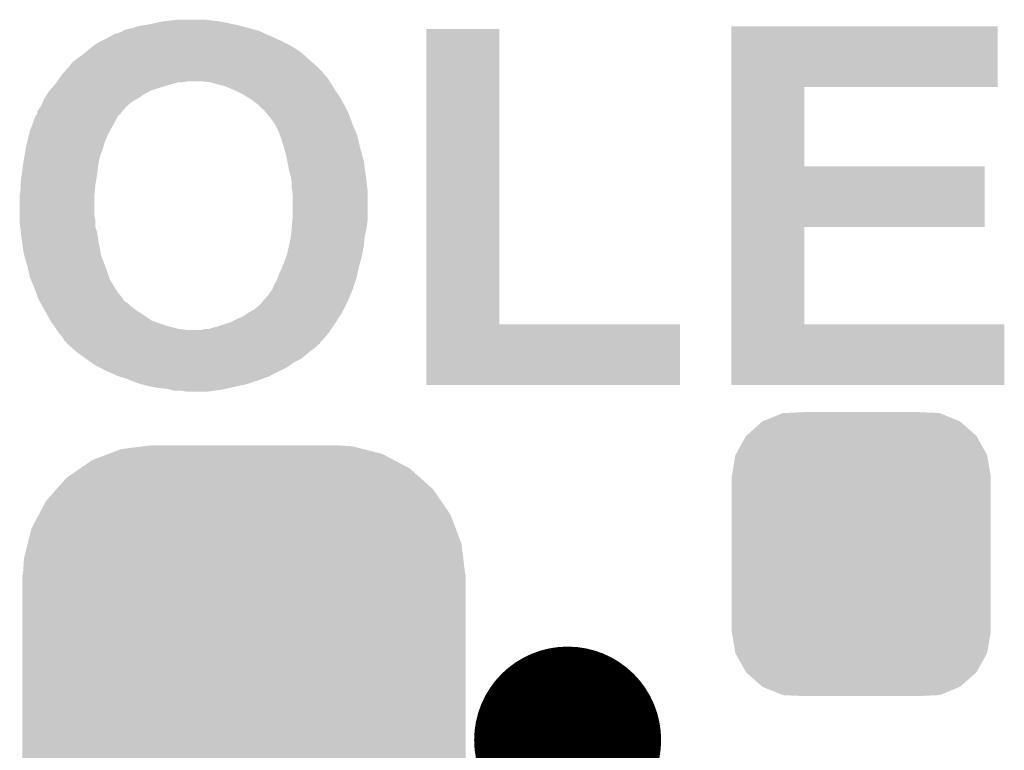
# Model space of a CAD drawing. Extents: x -1.3 to 24.2, y -3.9 to 53.4.
# Tile 21 of 51: x 15 to 17.7, y 13.8 to 15.8. Entities that reach past the tile are written whole.
import ezdxf

# ---------------------------------------------------------------- set-up
doc = ezdxf.new("R2010")
doc.units = 0
doc.layers.get('0').update_dxf_attribs({"linetype": 'CONTINUOUS'})
doc.layers.add('SKOLL-I_CLICK_V101_GTO', color=11, linetype='CONTINUOUS')
doc.layers.add('SKOLL-I_CLICK_V101_GTS', color=8, linetype='CONTINUOUS')

# ---------------------------------------------------------------- blocks, each defined once
blk = doc.blocks.new('CUSTOM_111')
for points in [[(-0.412794, 0.76087), (-0.368484, 0.777768), (0.407388, 0.76087), (0.3756, 0.777768)], [(-0.368484, 0.777768), (-0.333938, 0.790942), (0.3756, 0.777768), (0.32361, 0.790942)], [(-0.333938, 0.790942), (-0.273256, 0.798498), (0.32361, 0.790942), (0.29379, 0.798498)], [(-0.273256, 0.798498), (-0.25019, 0.80137), (0.29379, 0.798498), (0.25019, 0.80137)], [(-0.44566, 0.738152), (-0.412794, 0.76087), (0.45012, 0.738152), (0.407388, 0.76087)], [(-0.482218, 0.71288), (-0.44566, 0.738152), (0.47841, 0.71288), (0.45012, 0.738152)], [(-0.50967, 0.681926), (-0.482218, 0.71288), (0.51306, 0.681926), (0.47841, 0.71288)], [(-0.538216, 0.649738), (-0.50967, 0.681926), (0.53514, 0.649738), (0.51306, 0.681926)], [(-0.55793, 0.61233), (-0.538216, 0.649738), (0.560798, 0.61233), (0.53514, 0.649738)], [(-0.577562, 0.575076), (-0.55793, 0.61233), (0.574852, 0.575076), (0.560798, 0.61233)], [(-0.587972, 0.533366), (-0.577562, 0.575076), (0.590586, 0.533366), (0.574852, 0.575076)], [(-0.597996, 0.49319), (-0.587972, 0.533366), (0.595442, 0.49319), (0.590586, 0.533366)], [(-0.60071, 0.44958), (-0.597996, 0.49319), (0.60071, 0.44958), (0.595442, 0.49319)], [(-0.60198, -0.44958), (-0.60198, 0.44958), (0.60198, -0.44958), (0.60198, 0.44958)], [(-0.59544, -0.49319), (-0.60071, -0.44958), (0.597996, -0.49319), (0.60071, -0.44958)], [(-0.590586, -0.533366), (-0.59544, -0.49319), (0.58797, -0.533366), (0.597996, -0.49319)], [(-0.57485, -0.575076), (-0.590586, -0.533366), (0.577562, -0.575076), (0.58797, -0.533366)], [(-0.560798, -0.61233), (-0.57485, -0.575076), (0.557928, -0.61233), (0.577562, -0.575076)], [(-0.535138, -0.649738), (-0.560798, -0.61233), (0.538216, -0.649738), (0.557928, -0.61233)], [(-0.51306, -0.681926), (-0.535138, -0.649738), (0.509668, -0.681926), (0.538216, -0.649738)], [(-0.478408, -0.71288), (-0.51306, -0.681926), (0.482218, -0.71288), (0.509668, -0.681926)], [(-0.45012, -0.738152), (-0.478408, -0.71288), (0.445658, -0.738152), (0.482218, -0.71288)], [(-0.407386, -0.76087), (-0.45012, -0.738152), (0.412794, -0.76087), (0.445658, -0.738152)], [(-0.3756, -0.777768), (-0.407386, -0.76087), (0.368482, -0.777768), (0.412794, -0.76087)], [(-0.323608, -0.790942), (-0.3756, -0.777768), (0.333938, -0.790942), (0.368482, -0.777768)], [(-0.29379, -0.798498), (-0.323608, -0.790942), (0.273254, -0.798498), (0.333938, -0.790942)], [(-0.25019, -0.80137), (-0.29379, -0.798498), (0.25019, -0.80137), (0.273254, -0.798498)]]:
    blk.add_solid(points)
blk = doc.blocks.new('CUSTOM_64')
for points in [[(-0.267216, 0.361152), (-0.213724, 0.383108), (0.26779, 0.361152), (0.21312, 0.383108)], [(-0.213724, 0.383108), (-0.20803, 0.383392), (0.21312, 0.383108), (0.212412, 0.383392)], [(-0.20803, 0.383392), (-0.154122, 0.38608), (0.212412, 0.383392), (0.154132, 0.38608)], [(-0.312264, 0.321732), (-0.26893, 0.360448), (0.312592, 0.321732), (0.268592, 0.360448)], [(-0.26893, 0.360448), (-0.267216, 0.361152), (0.268592, 0.360448), (0.26779, 0.361152)], [(-0.313432, 0.320688), (-0.312264, 0.321732), (0.313176, 0.320688), (0.312592, 0.321732)], [(-0.341452, 0.269636), (-0.313432, 0.320688), (0.341702, 0.269636), (0.313176, 0.320688)], [(-0.35179, 0.21082), (-0.342144, 0.268372), (0.35179, 0.21082), (0.34192, 0.268372)], [(-0.342144, 0.268372), (-0.341452, 0.269636), (0.34192, 0.268372), (0.341702, 0.269636)], [(-0.35179, 0.20955), (-0.35179, 0.21082), (0.35179, 0.20955), (0.35179, 0.21082)], [(-0.35179, -0.20955), (-0.35179, 0.20955), (0.35179, -0.20955), (0.35179, 0.20955)], [(-0.35179, -0.21082), (-0.35179, -0.20955), (0.35179, -0.21082), (0.35179, -0.20955)], [(-0.34192, -0.268358), (-0.35179, -0.21082), (0.342148, -0.268358), (0.35179, -0.21082)], [(-0.341702, -0.269636), (-0.34192, -0.268358), (0.341446, -0.269636), (0.342148, -0.268358)], [(-0.313184, -0.320676), (-0.341702, -0.269636), (0.31344, -0.320676), (0.341446, -0.269636)], [(-0.312594, -0.321732), (-0.313184, -0.320676), (0.312258, -0.321732), (0.31344, -0.320676)], [(-0.268602, -0.36044), (-0.312594, -0.321732), (0.26894, -0.36044), (0.312258, -0.321732)], [(-0.267792, -0.361154), (-0.268602, -0.36044), (0.2672, -0.361154), (0.26894, -0.36044)], [(-0.213136, -0.383104), (-0.267792, -0.361154), (0.213734, -0.383104), (0.2672, -0.361154)], [(-0.212414, -0.383394), (-0.213136, -0.383104), (0.207926, -0.383394), (0.213734, -0.383104)], [(-0.154122, -0.38608), (-0.212414, -0.383394), (0.154132, -0.38608), (0.207926, -0.383394)]]:
    blk.add_solid(points)

msp = doc.modelspace()

# ---------------------------------------------------------------- linework, layer by layer
at = {"layer": 'SKOLL-I_CLICK_V101_GTO', "const_width": 0.254}
msp.add_lwpolyline([(16.37284, 13.843, 1), (16.62684, 13.843, 1)], format="xyb", close=True, dxfattribs=at)
at = {"layer": 'SKOLL-I_CLICK_V101_GTO'}
for points in [[(15.318742, 15.778482), (15.331442, 15.78356), (15.633694, 15.778482), (15.615074, 15.78356)], [(15.331442, 15.78356), (15.34795, 15.7861), (15.615074, 15.78356), (15.60576, 15.7861)], [(15.34795, 15.7861), (15.36446, 15.78864), (15.60576, 15.7861), (15.59306, 15.78864)], [(15.36446, 15.78864), (15.375466, 15.79118), (15.59306, 15.78864), (15.58036, 15.79118)], [(15.375466, 15.79118), (15.397482, 15.79626), (15.58036, 15.79118), (15.5575, 15.79626)], [(15.397482, 15.79626), (15.419072, 15.7988), (15.5575, 15.79626), (15.53464, 15.7988)], [(15.419072, 15.7988), (15.440662, 15.80134), (15.53464, 15.7988), (15.51686, 15.80134)], [(16.944358, 15.61846), (16.94436, 15.783538), (17.668218, 15.61846), (17.66824, 15.783538)], [(16.94436, 15.783538), (16.944362, 15.78356), (17.66824, 15.783538), (16.944362, 15.78356)], [(15.24762, 15.75054), (15.270486, 15.76324), (15.706346, 15.75054), (15.678406, 15.76324)], [(15.270486, 15.76324), (15.275564, 15.763242), (15.678406, 15.76324), (15.678402, 15.763242)], [(15.275564, 15.763242), (15.280642, 15.76578), (15.678402, 15.763242), (15.672818, 15.76578)], [(15.280642, 15.76578), (15.288264, 15.768322), (15.672818, 15.76578), (15.667226, 15.768322)], [(15.288264, 15.768322), (15.29207, 15.77086), (15.667226, 15.768322), (15.661642, 15.77086)], [(15.29207, 15.77086), (15.295882, 15.773402), (15.661642, 15.77086), (15.652322, 15.773402)], [(15.295882, 15.773402), (15.30604, 15.77594), (15.652322, 15.773402), (15.643016, 15.77594)], [(15.30604, 15.77594), (15.318742, 15.778482), (15.643016, 15.77594), (15.633694, 15.778482)], [(16.116302, 14.9733), (16.11632, 15.775918), (16.314442, 14.9733), (16.31442, 15.775918)], [(16.11632, 15.775918), (16.116322, 15.77594), (16.31442, 15.775918), (16.116322, 15.77594)], [(15.201898, 15.7226), (15.212056, 15.730218), (15.759972, 15.7226), (15.748, 15.730218)], [(15.212056, 15.730218), (15.222222, 15.73784), (15.748, 15.730218), (15.73276, 15.73784)], [(15.222222, 15.73784), (15.23746, 15.74546), (15.73276, 15.73784), (15.71752, 15.74546)], [(15.23746, 15.74546), (15.24762, 15.75054), (15.71752, 15.74546), (15.706346, 15.75054)], [(15.16634, 15.69466), (15.18412, 15.70736), (15.795696, 15.69466), (15.781586, 15.70736)], [(15.18412, 15.70736), (15.190042, 15.712438), (15.781586, 15.70736), (15.775942, 15.712438)], [(15.190042, 15.712438), (15.201898, 15.7226), (15.775942, 15.712438), (15.759972, 15.7226)], [(15.139246, 15.66672), (15.14602, 15.67434), (15.82674, 15.66672), (15.818274, 15.67434)], [(15.14602, 15.67434), (15.14856, 15.67688), (15.818274, 15.67434), (15.815452, 15.67688)], [(15.14856, 15.67688), (15.153642, 15.684502), (15.815452, 15.67688), (15.806984, 15.684502)], [(15.153642, 15.684502), (15.16634, 15.69466), (15.806984, 15.684502), (15.795696, 15.69466)], [(15.120366, 15.64386), (15.1257, 15.65148), (15.84706, 15.64386), (15.839442, 15.65148)], [(15.1257, 15.65148), (15.125702, 15.651482), (15.839442, 15.65148), (15.839442, 15.651482)], [(15.125702, 15.651482), (15.134728, 15.661638), (15.839442, 15.651482), (15.83182, 15.661638)], [(15.134728, 15.661638), (15.139246, 15.66672), (15.83182, 15.661638), (15.82674, 15.66672)], [(15.096806, 15.61338), (15.105696, 15.62354), (15.38224, 15.61338), (15.41526, 15.62354)], [(15.105696, 15.62354), (15.10792, 15.62608), (15.41526, 15.62354), (15.424574, 15.62608)], [(15.10792, 15.62608), (15.111476, 15.63116), (15.424574, 15.62608), (15.443202, 15.63116)], [(15.111476, 15.63116), (15.113254, 15.6337), (15.453362, 15.63116), (15.466062, 15.6337)], [(15.113254, 15.6337), (15.120366, 15.64386), (15.853834, 15.6337), (15.84706, 15.64386)], [(15.529562, 15.63116), (15.5067, 15.6337), (15.855528, 15.63116), (15.853834, 15.6337)], [(15.538446, 15.628622), (15.529562, 15.63116), (15.857218, 15.628622), (15.855528, 15.63116)], [(15.54734, 15.62608), (15.538446, 15.628622), (15.858672, 15.62608), (15.857218, 15.628622)], [(15.567662, 15.620998), (15.54734, 15.62608), (15.861576, 15.620998), (15.858672, 15.62608)], [(15.59205, 15.610838), (15.567662, 15.620998), (15.86738, 15.610838), (15.861576, 15.620998)], [(15.079028, 15.58798), (15.085376, 15.598138), (15.33398, 15.58798), (15.349218, 15.598138)], [(15.085376, 15.598138), (15.09014, 15.605762), (15.349218, 15.598138), (15.36256, 15.605762)], [(15.09014, 15.605762), (15.09236, 15.6083), (15.36256, 15.605762), (15.367002, 15.6083)], [(15.09236, 15.6083), (15.096806, 15.61338), (15.367002, 15.6083), (15.38224, 15.61338)], [(15.59814, 15.6083), (15.59205, 15.610838), (15.869194, 15.6083), (15.86738, 15.610838)], [(15.613378, 15.60068), (15.59814, 15.6083), (15.874638, 15.60068), (15.869194, 15.6083)], [(15.62608, 15.59306), (15.613378, 15.60068), (15.880082, 15.59306), (15.874638, 15.60068)], [(15.63878, 15.58544), (15.62608, 15.59306), (15.884316, 15.58544), (15.880082, 15.59306)], [(16.944352, 15.40256), (16.944358, 15.618438), (17.142482, 15.40256), (17.14246, 15.618438)], [(16.944358, 15.618438), (16.944358, 15.61846), (17.14246, 15.618438), (17.668218, 15.61846)], [(15.068128, 15.565122), (15.06982, 15.56766), (15.300962, 15.565122), (15.304006, 15.56766)], [(15.06982, 15.56766), (15.074176, 15.577822), (15.304006, 15.56766), (15.316202, 15.577822)], [(15.074176, 15.577822), (15.077442, 15.58544), (15.316202, 15.577822), (15.329534, 15.58544)], [(15.077442, 15.58544), (15.079028, 15.58798), (15.329534, 15.58544), (15.33398, 15.58798)], [(15.659098, 15.5702), (15.63878, 15.58544), (15.89278, 15.5702), (15.884316, 15.58544)], [(15.6591, 15.570198), (15.659098, 15.5702), (15.892782, 15.570198), (15.89278, 15.5702)], [(15.671804, 15.557498), (15.6591, 15.570198), (15.899132, 15.557498), (15.892782, 15.570198)], [(15.052674, 15.534642), (15.05458, 15.539724), (15.275562, 15.534642), (15.278952, 15.539724)], [(15.05458, 15.539724), (15.054602, 15.54226), (15.278952, 15.539724), (15.280644, 15.54226)], [(15.054602, 15.54226), (15.054962, 15.542262), (15.280644, 15.54226), (15.280646, 15.542262)], [(15.054962, 15.542262), (15.057126, 15.542274), (15.280646, 15.542262), (15.280668, 15.542274)], [(15.057126, 15.542274), (15.058394, 15.544814), (15.280668, 15.542274), (15.28572, 15.544814)], [(15.058394, 15.544814), (15.05966, 15.547344), (15.28572, 15.544814), (15.285724, 15.547344)], [(15.05966, 15.54988), (15.059664, 15.552426), (15.28826, 15.54988), (15.29038, 15.552426)], [(15.05966, 15.547346), (15.05966, 15.54988), (15.285726, 15.547346), (15.28826, 15.54988)], [(15.05966, 15.547344), (15.05966, 15.547346), (15.285724, 15.547344), (15.285726, 15.547346)], [(15.059664, 15.552426), (15.068128, 15.565122), (15.29038, 15.552426), (15.300962, 15.565122)], [(15.67688, 15.554946), (15.671804, 15.557498), (15.900408, 15.554946), (15.899132, 15.557498)], [(15.676886, 15.552414), (15.67688, 15.554946), (15.901674, 15.552414), (15.900408, 15.554946)], [(15.67942, 15.54988), (15.676886, 15.552414), (15.90294, 15.54988), (15.901674, 15.552414)], [(15.683656, 15.544798), (15.67942, 15.54988), (15.90548, 15.544798), (15.90294, 15.54988)], [(15.69212, 15.53464), (15.683656, 15.544798), (15.909176, 15.53464), (15.90548, 15.544798)], [(15.040292, 15.501618), (15.045054, 15.51432), (15.25778, 15.501618), (15.2654, 15.51432)], [(15.045054, 15.51432), (15.052674, 15.534642), (15.2654, 15.51432), (15.275562, 15.534642)], [(15.704818, 15.516862), (15.69212, 15.53464), (15.91564, 15.516862), (15.909176, 15.53464)], [(15.70482, 15.516858), (15.704818, 15.516862), (15.915642, 15.516858), (15.91564, 15.516862)], [(15.71498, 15.49654), (15.70482, 15.516858), (15.924108, 15.49654), (15.915642, 15.516858)], [(15.03172, 15.468602), (15.036166, 15.48638), (15.24254, 15.468602), (15.25016, 15.48638)], [(15.036166, 15.48638), (15.039342, 15.499082), (15.25016, 15.48638), (15.25651, 15.499082)], [(15.039342, 15.499082), (15.040292, 15.501618), (15.25651, 15.499082), (15.25778, 15.501618)], [(15.718792, 15.486378), (15.71498, 15.49654), (15.92834, 15.486378), (15.924108, 15.49654)], [(15.7226, 15.476222), (15.718792, 15.486378), (15.930684, 15.476222), (15.92834, 15.486378)], [(15.02918, 15.45844), (15.03172, 15.468602), (15.239636, 15.45844), (15.24254, 15.468602)], [(15.729324, 15.45336), (15.7226, 15.476222), (15.93596, 15.45336), (15.930684, 15.476222)], [(15.024248, 15.430502), (15.027834, 15.450818), (15.229842, 15.430502), (15.237458, 15.450818)], [(15.027834, 15.450818), (15.02918, 15.45844), (15.237458, 15.450818), (15.239636, 15.45844)], [(15.7353, 15.43304), (15.729324, 15.45336), (15.941766, 15.43304), (15.93596, 15.45336)], [(15.738158, 15.417798), (15.7353, 15.43304), (15.94612, 15.417798), (15.941766, 15.43304)], [(15.017156, 15.382238), (15.020544, 15.40764), (15.22222, 15.382238), (15.22476, 15.40764)], [(15.020544, 15.40764), (15.02156, 15.41526), (15.22476, 15.40764), (15.226452, 15.41526)], [(15.02156, 15.41526), (15.024248, 15.430502), (15.226452, 15.41526), (15.229842, 15.430502)], [(15.74292, 15.3924), (15.738158, 15.417798), (15.949508, 15.3924), (15.94612, 15.417798)], [(15.01648, 15.37716), (15.017156, 15.382238), (15.221296, 15.37716), (15.22222, 15.382238)], [(15.74655, 15.3797), (15.74292, 15.3924), (15.9512, 15.3797), (15.949508, 15.3924)], [(15.748, 15.374618), (15.74655, 15.3797), (15.951836, 15.374618), (15.9512, 15.3797)], [(16.944348, 15.23746), (16.944352, 15.402538), (17.632658, 15.23746), (17.63268, 15.402538)], [(16.944352, 15.402538), (16.944352, 15.40256), (17.63268, 15.402538), (17.142482, 15.40256)], [(15.01394, 15.35684), (15.01648, 15.37716), (15.2176, 15.35684), (15.221296, 15.37716)], [(15.01394, 15.3543), (15.01394, 15.35684), (15.21714, 15.3543), (15.2176, 15.35684)], [(15.01394, 15.341602), (15.01394, 15.3543), (15.215984, 15.341602), (15.21714, 15.3543)], [(15.75054, 15.356838), (15.748, 15.374618), (15.954058, 15.356838), (15.951836, 15.374618)], [(15.75054, 15.341598), (15.75054, 15.356838), (15.955964, 15.341598), (15.954058, 15.356838)], [(15.0114, 15.326362), (15.01394, 15.341602), (15.2146, 15.326362), (15.215984, 15.341602)], [(15.0114, 15.32636), (15.0114, 15.326362), (15.2146, 15.32636), (15.2146, 15.326362)], [(15.0114, 15.267942), (15.0114, 15.32636), (15.2146, 15.267942), (15.2146, 15.32636)], [(15.750964, 15.339058), (15.75054, 15.341598), (15.95628, 15.339058), (15.955964, 15.341598)], [(15.75308, 15.326358), (15.750964, 15.339058), (15.95628, 15.326358), (15.95628, 15.339058)], [(15.75308, 15.26794), (15.75308, 15.326358), (15.95628, 15.26794), (15.95628, 15.326358)], [(15.0114, 15.255242), (15.0114, 15.267942), (15.21714, 15.255242), (15.2146, 15.267942)], [(15.0114, 15.24762), (15.0114, 15.255242), (15.21714, 15.24762), (15.21714, 15.255242)], [(15.01267, 15.237464), (15.0114, 15.24762), (15.21714, 15.237464), (15.21714, 15.24762)], [(15.75054, 15.23746), (15.75202, 15.25524), (15.954056, 15.23746), (15.95628, 15.25524)], [(15.75202, 15.25524), (15.75308, 15.26794), (15.95628, 15.25524), (15.95628, 15.26794)], [(15.014576, 15.222222), (15.01267, 15.237464), (15.222218, 15.222222), (15.21714, 15.237464)], [(15.01648, 15.20698), (15.014576, 15.222222), (15.224126, 15.20698), (15.222218, 15.222222)], [(15.748, 15.21206), (15.750286, 15.234922), (15.94866, 15.21206), (15.95374, 15.234922)], [(15.750286, 15.234922), (15.75054, 15.23746), (15.95374, 15.234922), (15.954056, 15.23746)], [(16.944342, 14.9733), (16.944348, 15.237438), (17.142482, 14.9733), (17.14246, 15.237438)], [(16.944348, 15.237438), (16.944348, 15.23746), (17.14246, 15.237438), (17.632658, 15.23746)], [(15.017158, 15.2019), (15.01648, 15.20698), (15.22476, 15.2019), (15.224126, 15.20698)], [(15.02156, 15.168882), (15.017158, 15.2019), (15.230952, 15.168882), (15.22476, 15.2019)], [(15.74292, 15.18666), (15.747998, 15.212058), (15.94612, 15.18666), (15.94866, 15.212058)], [(15.747998, 15.212058), (15.748, 15.21206), (15.94866, 15.212058), (15.94866, 15.21206)], [(15.023738, 15.161262), (15.02156, 15.168882), (15.23238, 15.161262), (15.230952, 15.168882)], [(15.737838, 15.163798), (15.74292, 15.18666), (15.941962, 15.163798), (15.94612, 15.18666)], [(15.03172, 15.13332), (15.023738, 15.161262), (15.242858, 15.13332), (15.23238, 15.161262)], [(15.725456, 15.13078), (15.735932, 15.15872), (15.93342, 15.13078), (15.94104, 15.15872)], [(15.735932, 15.15872), (15.737838, 15.163798), (15.94104, 15.15872), (15.941962, 15.163798)], [(15.034652, 15.12062), (15.03172, 15.13332), (15.24762, 15.12062), (15.242858, 15.13332)], [(15.03934, 15.100302), (15.034652, 15.12062), (15.254394, 15.100302), (15.24762, 15.12062)], [(15.71498, 15.107918), (15.7226, 15.12316), (15.928142, 15.107918), (15.93166, 15.12316)], [(15.7226, 15.12316), (15.725456, 15.13078), (15.93166, 15.12316), (15.93342, 15.13078)], [(15.0404, 15.097762), (15.03934, 15.100302), (15.25524, 15.097762), (15.254394, 15.100302)], [(15.047808, 15.07998), (15.0404, 15.097762), (15.2654, 15.07998), (15.25524, 15.097762)], [(15.70228, 15.079982), (15.7099, 15.092678), (15.919872, 15.079982), (15.924104, 15.092678)], [(15.7099, 15.092678), (15.711594, 15.097762), (15.924104, 15.092678), (15.9258, 15.097762)], [(15.711594, 15.097762), (15.71498, 15.107918), (15.9258, 15.097762), (15.928142, 15.107918)], [(15.05204, 15.069818), (15.047808, 15.07998), (15.271752, 15.069818), (15.2654, 15.07998)], [(15.055734, 15.059662), (15.05204, 15.069818), (15.2781, 15.059662), (15.271752, 15.069818)], [(15.061276, 15.044424), (15.055734, 15.059662), (15.290796, 15.044424), (15.2781, 15.059662)], [(15.68958, 15.05712), (15.697198, 15.067278), (15.911406, 15.05712), (15.915638, 15.067278)], [(15.697198, 15.067282), (15.70228, 15.079982), (15.91564, 15.067282), (15.919872, 15.079982)], [(15.697198, 15.067278), (15.697198, 15.067282), (15.915638, 15.067278), (15.91564, 15.067282)], [(15.0622, 15.041886), (15.061276, 15.044424), (15.2908, 15.041886), (15.290796, 15.044424)], [(15.0622, 15.041882), (15.0622, 15.041886), (15.290804, 15.041882), (15.2908, 15.041886)], [(15.066434, 15.034262), (15.0622, 15.041882), (15.29842, 15.034262), (15.290804, 15.041882)], [(15.067846, 15.031722), (15.066434, 15.034262), (15.303496, 15.031722), (15.29842, 15.034262)], [(15.072078, 15.024102), (15.067846, 15.031722), (15.31112, 15.024102), (15.303496, 15.031722)], [(15.664178, 15.026638), (15.672646, 15.0368), (15.897858, 15.026638), (15.90294, 15.0368)], [(15.672646, 15.0368), (15.67688, 15.04188), (15.90294, 15.0368), (15.905056, 15.04188)], [(15.67688, 15.04188), (15.679414, 15.044414), (15.905056, 15.04188), (15.906112, 15.044414)], [(15.679414, 15.044414), (15.67942, 15.046946), (15.906112, 15.044414), (15.907166, 15.046946)], [(15.67942, 15.046946), (15.684494, 15.049498), (15.907166, 15.046946), (15.90823, 15.049498)], [(15.684494, 15.049498), (15.68958, 15.05712), (15.90823, 15.049498), (15.911406, 15.05712)], [(15.080546, 15.00886), (15.072078, 15.024102), (15.33144, 15.00886), (15.31112, 15.024102)], [(15.084778, 15.00124), (15.080546, 15.00886), (15.344142, 15.00124), (15.33144, 15.00886)], [(15.63116, 15.00378), (15.635604, 15.00632), (15.88608, 15.00378), (15.887698, 15.00632)], [(15.635604, 15.00632), (15.648938, 15.013938), (15.887698, 15.00632), (15.891506, 15.013938)], [(15.648938, 15.013938), (15.664178, 15.026638), (15.891506, 15.013938), (15.897858, 15.026638)], [(15.0876, 14.99616), (15.084778, 15.00124), (15.3514, 14.99616), (15.344142, 15.00124)], [(15.094856, 14.983462), (15.0876, 14.99616), (15.369538, 14.983462), (15.3514, 14.99616)], [(15.097758, 14.97838), (15.094856, 14.983462), (15.383768, 14.97838), (15.369538, 14.983462)], [(15.103202, 14.97076), (15.097758, 14.97838), (15.4051, 14.97076), (15.383768, 14.97838)], [(15.55242, 14.968222), (15.582898, 14.97838), (15.863146, 14.968222), (15.86992, 14.97838)], [(15.582898, 14.97838), (15.59814, 14.986), (15.86992, 14.97838), (15.874768, 14.986)], [(15.59814, 14.986), (15.61592, 14.99362), (15.874768, 14.986), (15.879616, 14.99362)], [(15.61592, 14.99362), (15.63116, 15.00378), (15.879616, 14.99362), (15.88608, 15.00378)], [(15.106832, 14.96568), (15.103202, 14.97076), (15.42288, 14.96568), (15.4051, 14.97076)], [(15.11046, 14.9606), (15.106832, 14.96568), (15.4432, 14.9606), (15.42288, 14.96568)], [(15.112154, 14.95806), (15.11046, 14.9606), (15.46352, 14.95806), (15.4432, 14.9606)], [(15.118928, 14.947898), (15.112154, 14.95806), (15.849598, 14.947898), (15.856372, 14.95806)], [(15.504158, 14.95806), (15.514318, 14.9606), (15.856372, 14.95806), (15.858066, 14.9606)], [(15.524478, 14.9606), (15.55242, 14.968222), (15.858066, 14.9606), (15.863146, 14.968222)], [(16.1163, 14.808222), (16.116302, 14.973278), (16.804618, 14.808222), (16.80464, 14.973278)], [(16.116302, 14.973278), (16.116302, 14.9733), (16.80464, 14.973278), (16.314442, 14.9733)], [(16.94434, 14.808222), (16.944342, 14.973278), (17.685998, 14.808222), (17.68602, 14.973278)], [(16.944342, 14.973278), (16.944342, 14.9733), (17.68602, 14.973278), (17.142482, 14.9733)], [(15.12062, 14.94536), (15.118928, 14.947898), (15.847314, 14.94536), (15.849598, 14.947898)], [(15.128238, 14.93774), (15.12062, 14.94536), (15.840458, 14.93774), (15.847314, 14.94536)], [(15.133318, 14.927586), (15.128238, 14.93774), (15.83132, 14.927586), (15.840458, 14.93774)], [(15.138386, 14.925046), (15.133318, 14.927586), (15.829036, 14.925046), (15.83132, 14.927586)], [(15.1384, 14.922506), (15.138386, 14.925046), (15.82675, 14.922506), (15.829036, 14.925046)], [(15.138414, 14.922494), (15.1384, 14.922506), (15.82674, 14.922494), (15.82675, 14.922506)], [(15.141236, 14.919954), (15.138414, 14.922494), (15.826726, 14.919954), (15.82674, 14.922494)], [(15.144052, 14.917418), (15.141236, 14.919954), (15.82166, 14.917418), (15.826726, 14.919954)], [(15.152516, 14.9098), (15.144052, 14.917418), (15.814038, 14.9098), (15.82166, 14.917418)], [(15.16098, 14.90218), (15.152516, 14.9098), (15.80388, 14.90218), (15.814038, 14.9098)], [(15.163798, 14.899642), (15.16098, 14.90218), (15.800706, 14.899642), (15.80388, 14.90218)], [(15.174278, 14.89202), (15.163798, 14.899642), (15.79118, 14.89202), (15.800706, 14.899642)], [(15.19174, 14.87932), (15.174278, 14.89202), (15.775938, 14.87932), (15.79118, 14.89202)], [(15.191744, 14.879318), (15.19174, 14.87932), (15.775936, 14.879318), (15.775938, 14.87932)], [(15.20626, 14.869158), (15.191744, 14.879318), (15.75562, 14.869158), (15.775936, 14.879318)], [(15.21714, 14.861542), (15.20626, 14.869158), (15.744954, 14.861542), (15.75562, 14.869158)], [(15.227304, 14.85646), (15.21714, 14.861542), (15.737838, 14.85646), (15.744954, 14.861542)], [(15.24762, 14.8463), (15.227304, 14.85646), (15.717518, 14.8463), (15.737838, 14.85646)], [(15.27556, 14.8336), (15.24762, 14.8463), (15.692118, 14.8336), (15.717518, 14.8463)], [(15.283182, 14.83106), (15.27556, 14.8336), (15.687038, 14.83106), (15.692118, 14.8336)], [(15.306042, 14.82344), (15.283182, 14.83106), (15.666084, 14.82344), (15.687038, 14.83106)], [(15.312392, 14.8209), (15.306042, 14.82344), (15.6591, 14.8209), (15.666084, 14.82344)], [(15.331438, 14.81328), (15.312392, 14.8209), (15.636234, 14.81328), (15.6591, 14.8209)], [(15.340746, 14.810742), (15.331438, 14.81328), (15.62862, 14.810742), (15.636234, 14.81328)], [(15.35938, 14.80566), (15.340746, 14.810742), (15.606602, 14.80566), (15.62862, 14.810742)], [(15.37208, 14.80312), (15.35938, 14.80566), (15.5956, 14.80312), (15.606602, 14.80566)], [(15.38478, 14.80058), (15.37208, 14.80312), (15.583746, 14.80058), (15.5956, 14.80312)], [(15.410178, 14.79804), (15.38478, 14.80058), (15.571892, 14.79804), (15.583746, 14.80058)], [(15.420338, 14.7955), (15.410178, 14.79804), (15.56004, 14.7955), (15.571892, 14.79804)], [(15.430498, 14.79296), (15.420338, 14.7955), (15.542258, 14.79296), (15.56004, 14.7955)], [(15.463518, 14.79042), (15.448278, 14.79296), (15.524478, 14.79042), (15.542258, 14.79296)], [(16.804618, 14.8082), (16.1163, 14.808222), (16.804618, 14.8082), (16.804618, 14.808222)], [(17.685998, 14.8082), (16.94434, 14.808222), (17.685998, 14.8082), (17.685998, 14.808222)]]:
    msp.add_solid(points, dxfattribs=at)

# ---------------------------------------------------------------- block references
at = {"layer": 'SKOLL-I_CLICK_V101_GTS'}
for name, p in [('CUSTOM_64', (17.2974, 14.34846)), ('CUSTOM_111', (15.621, 13.843))]:
    msp.add_blockref(name, p, dxfattribs=at)

doc.saveas('drawing.dxf')
